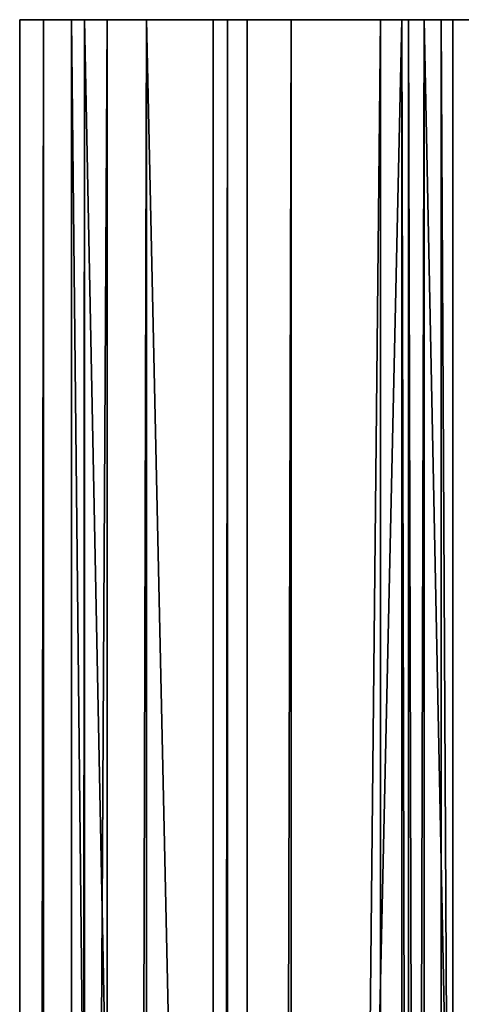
# Model space of a CAD drawing. Extents: x -1687 to 817, y -668 to 832.
# Tile 44 of 182: x -1687 to -1646, y 741 to 832. Entities that reach past the tile are written whole.
import ezdxf

# ---------------------------------------------------------------- set-up
doc = ezdxf.new("R2010")
doc.units = 0
doc.header["$LTSCALE"] = 25.4
doc.layers.get('0').update_dxf_attribs({"color": 13, "linetype": 'CONTINUOUS'})
doc.layers.add('WOOD', color=253, linetype='CONTINUOUS')

# ---------------------------------------------------------------- blocks, each defined once
blk = doc.blocks.new('L006_07-00_001_DOMY_LNA_OB')
at = {"color": 0}
for p, q in [((0, 37), (0, 40, -3)), ((0, 40, -3), (0, 40, -37)), ((0, 40, -37), (0, 37, -40)), ((1500, 40, -37), (0, 40, -37)), ((0, 40, -3), (0, 40, -37)), ((0, 40, -3), (1500, 40, -3)), ((0, 40, -37), (0, 37, -40)), ((1500, 40, -37), (0, 40, -37)), ((0, 37), (0, 40, -3)), ((0, 40, -3), (1500, 40, -3)), ((0, 37, -40), (0, 3, -40)), ((0, 3), (0, 37)), ((0, 3), (0, 37)), ((1500, 37), (0, 37)), ((0, 37, -40), (0, 3, -40)), ((0, 37, -40), (1500, 37, -40)), ((0, 37, -40), (1500, 37, -40)), ((1500, 37), (0, 37)), ((0, 3, -40), (0, 0, -37)), ((0, 0, -3), (0, 3)), ((0, 3), (1500, 3)), ((1500, 3, -40), (0, 3, -40)), ((0, 3, -40), (0, 0, -37)), ((1500, 3, -40), (0, 3, -40)), ((0, 0, -3), (0, 3)), ((0, 3), (1500, 3)), ((0, 0, -37), (0, 0, -3)), ((0, 0, -37), (0, 0, -3)), ((0, 0, -37), (1500, 0, -37)), ((1500, 0, -3), (0, 0, -3)), ((0, 0, -37), (1500, 0, -37)), ((1500, 0, -3), (0, 0, -3))]:
    blk.add_line(p, q, dxfattribs=at)
at = {"color": 7}
mesh = blk.add_polyface(dxfattribs=at)
corners = [(0, 3), (0, 0, -37), (0, 0, -3), (0, 3, -40), (0, 37), (0, 37, -40), (0, 40, -3), (0, 40, -37)]
mesh.append_faces([[corners[k] for k in face] for face in [(0, 1, 2), (5, 6, 7)]], dxfattribs={"vtx0": -1, "color": 7})
mesh.append_faces([[corners[k] for k in face] for face in [(1, 0, 3), (3, 4, 5)]], dxfattribs={"vtx0": -1, "vtx1": -1, "color": 7})
mesh.append_faces([[corners[k] for k in face] for face in [(3, 0, 4), (5, 4, 6)]], dxfattribs={"vtx0": -1, "vtx2": -1, "color": 7})
mesh = blk.add_polyface(dxfattribs=at)
corners = [(0, 40, -3), (1500, 40, -37), (0, 40, -37), (1500, 40, -3)]
mesh.append_faces([[corners[k] for k in face] for face in [(0, 1, 2), (1, 0, 3)]], dxfattribs={"vtx0": -1, "color": 7})
mesh = blk.add_polyface(dxfattribs=at)
corners = [(1500, 40, -37), (0, 37, -40), (0, 40, -37), (1500, 37, -40)]
mesh.append_faces([[corners[k] for k in face] for face in [(0, 1, 2), (1, 0, 3)]], dxfattribs={"vtx0": -1, "color": 7})
mesh = blk.add_polyface(dxfattribs=at)
corners = [(0, 37), (1500, 40, -3), (0, 40, -3), (1500, 37)]
mesh.append_faces([[corners[k] for k in face] for face in [(0, 1, 2), (1, 0, 3)]], dxfattribs={"vtx0": -1, "color": 7})
mesh = blk.add_polyface(dxfattribs=at)
corners = [(1500, 3), (0, 37), (0, 3), (1500, 37)]
mesh.append_faces([[corners[k] for k in face] for face in [(0, 1, 2), (1, 0, 3)]], dxfattribs={"vtx0": -1, "color": 7})
mesh = blk.add_polyface(dxfattribs=at)
corners = [(1500, 37, -40), (0, 3, -40), (0, 37, -40), (1500, 3, -40)]
mesh.append_faces([[corners[k] for k in face] for face in [(0, 1, 2), (1, 0, 3)]], dxfattribs={"vtx0": -1, "color": 7})
mesh = blk.add_polyface(dxfattribs=at)
corners = [(1500, 0, -37), (0, 3, -40), (1500, 3, -40), (0, 0, -37)]
mesh.append_faces([[corners[k] for k in face] for face in [(0, 1, 2), (1, 0, 3)]], dxfattribs={"vtx0": -1, "color": 7})
mesh = blk.add_polyface(dxfattribs=at)
corners = [(1500, 0, -3), (0, 3), (0, 0, -3), (1500, 3)]
mesh.append_faces([[corners[k] for k in face] for face in [(0, 1, 2), (1, 0, 3)]], dxfattribs={"vtx0": -1, "color": 7})
mesh = blk.add_polyface(dxfattribs=at)
corners = [(1500, 0, -3), (0, 0, -37), (1500, 0, -37), (0, 0, -3)]
mesh.append_faces([[corners[k] for k in face] for face in [(0, 1, 2), (1, 0, 3)]], dxfattribs={"vtx0": -1, "color": 7})

msp = doc.modelspace()

# ---------------------------------------------------------------- block references
at = {"layer": 'WOOD', "color": 0, "extrusion": (0.236967, -8.52956e-17, -0.971518), "rotation": 180}
msp.add_blockref('L006_07-00_001_DOMY_LNA_OB', (831.816, -1256.543, -1766.705), dxfattribs=at)
at = {"layer": 'WOOD', "color": 0, "extrusion": (-0.476726, -4.9692e-17, -0.879052), "rotation": 360}
msp.add_blockref('L006_07-00_001_DOMY_LNA_OB', (-831.816, 2145.832, -498.749), dxfattribs=at)
at = {"layer": 'WOOD', "color": 0, "extrusion": (0.453708, 4.09698e-16, -0.89115), "rotation": 180}
msp.add_blockref('L006_07-00_001_DOMY_LNA_OB', (831.816, -816.408, -1959.863), dxfattribs=at)

doc.saveas('drawing.dxf')
